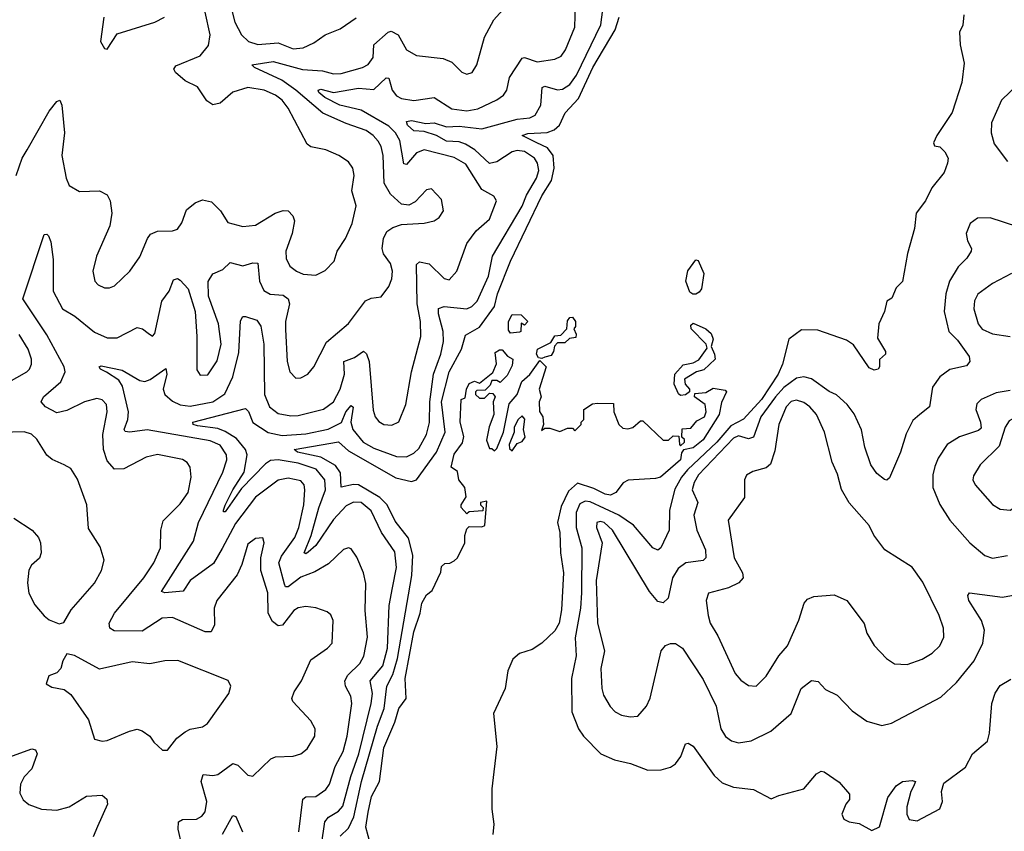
# Model space of a CAD drawing. Extents: x 2143765 to 2212931, y 878955 to 1017455.
# Tile 50 of 256: x 2153008 to 2156922, y 916257 to 919485. Entities that reach past the tile are written whole.
import ezdxf

# ---------------------------------------------------------------- set-up
doc = ezdxf.new("R2010")
doc.units = 0

msp = doc.modelspace()

# ---------------------------------------------------------------- linework, layer by layer
at = {"layer": '0CON20XD'}
for points in [[(2153265.7, 917965), (2153195, 917930.4), (2153155, 917921.1), (2153110.6, 917945), (2153092.9, 917965), (2153101.9, 917985), (2153171.6, 918045), (2153187.9, 918085), (2153184.2, 918105), (2153115, 918231.1), (2153020.4, 918375), (2153105, 918631.2), (2153115, 918632), (2153122, 918625), (2153131.3, 918601.3), (2153140.9, 918530.9), (2153140.4, 918405), (2153178.5, 918335), (2153226.5, 918306.5), (2153305, 918242.4), (2153355, 918220.3), (2153395, 918220.4), (2153475, 918260.5), (2153495.4, 918255.4), (2153517.9, 918237.9), (2153535, 918226.7), (2153545, 918237.5), (2153572.7, 918365), (2153601.8, 918405), (2153619.5, 918450.5), (2153634.4, 918455.6), (2153645, 918449.4), (2153676.9, 918415), (2153704.6, 918325), (2153712.2, 918225), (2153712.3, 918092.3), (2153725, 918070.8), (2153755, 918072.9), (2153792.3, 918127.7), (2153808.9, 918195), (2153798.1, 918275), (2153757.8, 918385), (2153756.7, 918443.3), (2153775, 918473.8), (2153815, 918492.1), (2153845, 918519.1), (2153895, 918505.8), (2153935, 918518.6), (2153955, 918516.7), (2153960.7, 918445), (2153978.2, 918408.2), (2154003.1, 918393.1), (2154055, 918389.4), (2154074.6, 918375), (2154079.7, 918355), (2154064.2, 918285), (2154065, 918252.5), (2154071.1, 918125), (2154081.1, 918085), (2154105, 918060), (2154125, 918060.6), (2154152.5, 918075), (2154176.7, 918105), (2154227.5, 918202.5), (2154315, 918276.7), (2154382.6, 918367.4), (2154405, 918377.5), (2154445, 918382.9), (2154475, 918424), (2154487.1, 918455), (2154489.2, 918485), (2154481.1, 918515), (2154453.5, 918553.5), (2154448.4, 918575), (2154453.4, 918615), (2154467.6, 918642.4), (2154491.3, 918658.7), (2154525, 918670), (2154615, 918675.7), (2154655.5, 918684.5), (2154675, 918698.8), (2154692, 918725), (2154685, 918770), (2154645, 918812), (2154625, 918808.8), (2154579.3, 918760.7), (2154555, 918746.9), (2154525, 918751.1), (2154481.1, 918791.1), (2154456.1, 918835), (2154452.8, 918945), (2154445, 918980.8), (2154432.5, 919002.5), (2154413.3, 919025), (2154384.5, 919045), (2154305, 919071.6), (2154212.8, 919112.8), (2154106, 919205), (2154050.2, 919245), (2153940.6, 919295), (2153930, 919305), (2154015, 919319.2), (2154132.5, 919287.5), (2154211.8, 919281.7), (2154255, 919270.3), (2154285, 919271.6), (2154370.8, 919295), (2154392.8, 919307.2), (2154412.2, 919335), (2154415.9, 919385), (2154472.9, 919435), (2154485, 919439.1), (2154511.8, 919425), (2154545, 919365.6), (2154585, 919343.1), (2154691.4, 919331.4), (2154725, 919315.6), (2154765, 919276.9), (2154785, 919267.8), (2154806.9, 919275), (2154825.4, 919305), (2154855.6, 919415), (2154892.5, 919485), (2154926.6, 919523.4)], [(2154117.8, 916255), (2154133.1, 916385), (2154145, 916394.4), (2154185, 916395.4), (2154225, 916423.1), (2154238.6, 916445), (2154261.4, 916515), (2154293.9, 916575), (2154309, 916635), (2154327.5, 916765), (2154324.7, 916795), (2154303.1, 916835), (2154300, 916855), (2154312.5, 916877.5), (2154359.4, 916925), (2154376.2, 916953.8), (2154390.1, 917029.9), (2154380.8, 917135), (2154383.1, 917243.1), (2154373.8, 917285), (2154347.9, 917347.9), (2154325, 917380), (2154315, 917384.3), (2154295, 917378.1), (2154235, 917321.5), (2154181.5, 917288.5), (2154125, 917267.4), (2154075, 917229.7), (2154065, 917229.5), (2154060.2, 917240.2), (2154038.4, 917325), (2154048.7, 917351.3), (2154101, 917425), (2154117.3, 917465), (2154136.8, 917555), (2154141.4, 917615), (2154139.1, 917635), (2154125, 917651.6), (2154075, 917661.2), (2154035, 917654.1), (2153945, 917586.7), (2153865, 917481.8), (2153812.3, 917382.3), (2153778.3, 917321.7), (2153686, 917254), (2153657.4, 917212.6), (2153585, 917205.5), (2153571.1, 917211.1), (2153698.5, 917411.5), (2153718.4, 917485), (2153814.7, 917685), (2153831.6, 917735), (2153829.5, 917755), (2153805, 917793.5), (2153765, 917809.8), (2153515, 917853.3), (2153445, 917844), (2153427.4, 917847.4), (2153423.5, 917855), (2153437.8, 917895), (2153440.4, 917925), (2153416.9, 918026.9), (2153402, 918052), (2153352.9, 918082.9), (2153328.8, 918095), (2153323.8, 918105), (2153331.4, 918108.6), (2153415, 918091.4), (2153485, 918050.5), (2153505, 918046.2), (2153526.3, 918053.7), (2153588.3, 918098.3), (2153592.5, 918075), (2153578.2, 918015), (2153585.3, 917995), (2153615, 917967.4), (2153645, 917952.8), (2153685, 917948.5), (2153775, 917965.2), (2153822.8, 917997.2), (2153854.8, 918065), (2153878.9, 918161.1), (2153885, 918287.5), (2153895, 918304), (2153905.8, 918304.2), (2153949.9, 918289.9), (2153966.7, 918266.7), (2153978.8, 918195), (2153980.7, 917995), (2154000.9, 917945), (2154035, 917918.8), (2154085, 917909), (2154115, 917911), (2154215, 917936.5), (2154254.5, 917965.5), (2154281.1, 918015), (2154298.5, 918075), (2154296.8, 918125), (2154338.5, 918141.5), (2154375, 918166.7), (2154386.1, 918156.1), (2154397, 918125), (2154412.4, 917932.4), (2154420.8, 917905), (2154435, 917886.5), (2154455.4, 917875.4), (2154487, 917873), (2154514.6, 917885.4), (2154542.5, 917955), (2154565.7, 918084.3), (2154602.9, 918225), (2154601.6, 918285), (2154587.7, 918355), (2154585, 918512), (2154597.4, 918522.6), (2154635, 918514), (2154695, 918455.5), (2154715, 918450), (2154745.3, 918484.7), (2154785.5, 918595), (2154821.8, 918645), (2154875, 918691.9), (2154902.5, 918765), (2154893, 918783), (2154845, 918809.6), (2154781.1, 918911.1), (2154735, 918936.7), (2154615, 918967.5), (2154585, 918955.3), (2154545, 918909.6), (2154535, 918911.9), (2154518.6, 919005), (2154501.2, 919035), (2154475, 919061), (2154364.9, 919124.9), (2154280, 919145), (2154220.8, 919175), (2154196.5, 919195), (2154194.4, 919205), (2154205, 919208.9), (2154255.5, 919195.5), (2154355, 919212.1), (2154415, 919208.1), (2154465, 919253.8), (2154475, 919251.9), (2154488, 919205), (2154505, 919182.8), (2154525, 919171.4), (2154573.9, 919163.9), (2154655, 919175.5), (2154725, 919130.8), (2154785, 919122.1), (2154829.2, 919130.8), (2154904.3, 919165.7), (2154930.5, 919185), (2154943.6, 919205), (2154954.7, 919255.3), (2155005, 919331.9), (2155015, 919334.5), (2155065, 919317.8), (2155135, 919328.2), (2155159.6, 919340.4), (2155177.3, 919365), (2155214.7, 919455), (2155217.7, 919545)], [(2154207.1, 916202.9), (2154220.2, 916295), (2154235, 916313.7), (2154275, 916336.9), (2154292.8, 916357.2), (2154324.3, 916475), (2154356.2, 916565), (2154405.5, 916765), (2154410.2, 916805), (2154400.8, 916855), (2154451, 916915), (2154470.2, 916985), (2154476.5, 917155), (2154489.8, 917225), (2154505.7, 917305.7), (2154498.3, 917368.3), (2154445.5, 917445.5), (2154405, 917531.5), (2154365, 917564.2), (2154335, 917566.7), (2154305, 917552), (2154255, 917497.2), (2154185, 917393.9), (2154155, 917366.8), (2154145, 917360.8), (2154138.9, 917365), (2154167, 917433), (2154196.6, 917543.4), (2154223, 917615), (2154221.1, 917655), (2154186.8, 917696.8), (2154115, 917721.6), (2154035.1, 917735.1), (2154005, 917732.2), (2153985, 917718.5), (2153889.7, 917620.3), (2153825, 917527.1), (2153818.3, 917528.3), (2153818.1, 917535), (2153824.7, 917554.7), (2153854.8, 917615), (2153899.8, 917685), (2153911.5, 917755), (2153905.9, 917775.9), (2153869.3, 917819.3), (2153825, 917847.7), (2153795, 917858.9), (2153715, 917869.2), (2153697.1, 917875), (2153696, 917885), (2153905, 917938.4), (2153916.6, 917926.6), (2153935, 917882.9), (2153995, 917843), (2154051.7, 917831.7), (2154145, 917837.7), (2154234.1, 917855.9), (2154286.7, 917883.3), (2154304.5, 917925), (2154325, 917950.5), (2154333.6, 917943.6), (2154324, 917885), (2154331.9, 917855), (2154372.9, 917805), (2154415, 917780.7), (2154505, 917747.8), (2154545, 917746.7), (2154575, 917760.8), (2154595, 917779.6), (2154624.3, 917835), (2154636.8, 917883.2), (2154637.8, 917965), (2154652.4, 918075), (2154681.7, 918155), (2154693, 918205), (2154691.5, 918245), (2154672.4, 918315), (2154673, 918337), (2154695.7, 918344.3), (2154785, 918335.3), (2154805, 918344), (2154826.6, 918365), (2154871, 918465), (2154887.4, 918545), (2155005, 918743.4), (2155022.8, 918787.2), (2155062.6, 918855), (2155070.8, 918885), (2155065.7, 918915), (2155054.5, 918934.5), (2155015, 918961.2), (2154985, 918964.8), (2154965, 918959.6), (2154905, 918919.2), (2154875, 918913.6), (2154817.6, 918967.6), (2154780.3, 918990.3), (2154755, 918999.3), (2154705, 919002.2), (2154665, 919023.9), (2154615, 919040.2), (2154575, 919042.4), (2154549.3, 919065), (2154545, 919080.8), (2154565, 919083.5), (2154622.1, 919072.1), (2154655, 919075.2), (2154705, 919059), (2154755, 919061.1), (2154845, 919050.5), (2154985, 919089.3), (2155035.2, 919094.8), (2155057.1, 919105), (2155079.5, 919145), (2155084.2, 919215.8), (2155095, 919220.4), (2155145, 919206.7), (2155165, 919208.3), (2155195, 919227.5), (2155221.7, 919265), (2155318.4, 919465), (2155325.6, 919525)], [(2153847.1, 919537.1), (2153862.7, 919475), (2153888.8, 919425), (2153917.8, 919397.8), (2153955, 919385.8), (2154035, 919393.7), (2154095, 919369.7), (2154135, 919373.6), (2154176.7, 919393.3), (2154222.5, 919425), (2154281.3, 919448.7), (2154345, 919493.1)], [(2152994.2, 918865), (2153016.9, 918935), (2153037.1, 918967.1), (2153125, 919121.4), (2153155, 919160), (2153166.7, 919165), (2153175.5, 919145.5), (2153185.9, 919035), (2153175.8, 918945), (2153192.2, 918855), (2153204.3, 918825), (2153245, 918801.4), (2153325, 918804), (2153355, 918788.8), (2153367.1, 918765), (2153374.3, 918715), (2153365.7, 918665.7), (2153312.9, 918545), (2153299.1, 918485), (2153305.8, 918445), (2153320.2, 918430.2), (2153345, 918418.6), (2153365, 918418.1), (2153385, 918426.7), (2153445.3, 918484.7), (2153485, 918542.5), (2153515.5, 918615), (2153528.1, 918631.9), (2153555, 918644.6), (2153615, 918645.6), (2153635, 918652.5), (2153652.9, 918677.1), (2153671.1, 918728.9), (2153705, 918757.1), (2153735, 918768.6), (2153770.6, 918760.6), (2153805.7, 918725), (2153835, 918678), (2153895, 918662.2), (2153945, 918667.3), (2154022.9, 918715), (2154055, 918726.7), (2154075, 918724.6), (2154093.2, 918705), (2154100, 918685), (2154090.5, 918635), (2154066.1, 918565), (2154066.4, 918535), (2154081.9, 918505), (2154107.5, 918485), (2154135, 918473.6), (2154185, 918468.9), (2154221.9, 918488.1), (2154257.8, 918525), (2154269.5, 918565), (2154302.5, 918615), (2154328.8, 918675), (2154345.4, 918745), (2154328.2, 918805), (2154337.1, 918865), (2154332.3, 918895), (2154315, 918920), (2154276, 918945), (2154225, 918967.9), (2154165, 918979.1), (2154150.1, 918990.1), (2154075, 919133.5), (2154051.1, 919165), (2154024.5, 919185), (2153980, 919205), (2153915, 919215.9), (2153855, 919196.2), (2153805, 919153.3), (2153775, 919146.7), (2153752.2, 919162.2), (2153715, 919217.7), (2153665, 919241.8), (2153627.3, 919275), (2153621.1, 919288.9), (2153627.9, 919302.1), (2153725, 919341.6), (2153757.9, 919382.1), (2153765.3, 919425), (2153744.6, 919515)], [(2153342.5, 919495), (2153328.3, 919398.3), (2153345, 919370), (2153355, 919367.5), (2153395, 919428.8), (2153545, 919475.7), (2153583.3, 919495)], [(2154282.3, 916237.7), (2154315, 916270), (2154336.5, 916315), (2154367.1, 916455), (2154430.1, 916675), (2154456.3, 916745), (2154467.8, 916835), (2154490.9, 916880.9), (2154510.2, 916945), (2154566.2, 917275), (2154570.5, 917355), (2154553.4, 917423.4), (2154500.6, 917490.6), (2154468.4, 917555), (2154439.4, 917585), (2154355, 917634.6), (2154335, 917636.6), (2154286.2, 917626.2), (2154282.6, 917682.6), (2154262.5, 917712.5), (2154205, 917744.6), (2154111.9, 917765), (2154098.6, 917775), (2154275, 917806), (2154315, 917770.3), (2154502.8, 917662.8), (2154565, 917648.1), (2154584.5, 917655.5), (2154664.9, 917765.1), (2154699.3, 917845), (2154684.2, 917965), (2154714.6, 918085), (2154764.4, 918175), (2154779.4, 918230.6), (2154835, 918261.6), (2154895.4, 918344.6), (2154907.7, 918395), (2154959.4, 918525), (2155083.1, 918785), (2155121.5, 918845), (2155132.8, 918895), (2155128.5, 918945), (2155105.4, 918975.4), (2155063.8, 918995), (2155005.7, 919025), (2155027.2, 919032.8), (2155105, 919036.8), (2155132.6, 919047.4), (2155153.5, 919065), (2155175.4, 919115), (2155229, 919171), (2155285.9, 919295), (2155375.3, 919444.7), (2155391.1, 919495)], [(2156761.4, 919505), (2156757, 919463), (2156743.8, 919435), (2156746.7, 919385), (2156762.3, 919312.3), (2156753.1, 919235), (2156715, 919116.2), (2156653.8, 919025), (2156640, 918995), (2156643.8, 918983.8), (2156665, 918978.8), (2156685, 918960), (2156698, 918935), (2156696.2, 918915), (2156682.3, 918877.7), (2156633.2, 918816.8), (2156609.1, 918765), (2156571.1, 918715), (2156564.4, 918655), (2156537.5, 918555), (2156516.4, 918443.6), (2156491.2, 918418.8), (2156475, 918377.5), (2156454.1, 918365.9), (2156446, 918325), (2156422.5, 918275), (2156418.3, 918218.3), (2156450, 918165), (2156450, 918155), (2156426, 918134), (2156425.6, 918104.4), (2156420, 918095), (2156405, 918090.8), (2156385, 918100), (2156322, 918192), (2156295, 918210.8), (2156180.6, 918250.6), (2156115, 918251.1), (2156065, 918214.2), (2156040, 918115), (2156023.3, 918075), (2155955.9, 917974.1), (2155885, 917896.1), (2155835, 917869.6), (2155778.8, 917805), (2155663, 917695), (2155638.4, 917665), (2155612.1, 917617.9), (2155591.3, 917535), (2155588.9, 917455), (2155556.7, 917385), (2155545, 917375.7), (2155525, 917384.5), (2155448.1, 917475), (2155389.5, 917515), (2155275, 917566.9), (2155255, 917570.6), (2155235, 917559.7), (2155220.3, 917525), (2155219.7, 917465), (2155241.8, 917385), (2155240.7, 917205), (2155236.6, 917145), (2155216, 917026), (2155219.8, 916955), (2155201.4, 916865), (2155202.8, 916732.8), (2155229.4, 916665), (2155248.6, 916635), (2155318, 916565), (2155372, 916542), (2155436.3, 916526.3), (2155505, 916500), (2155557.9, 916502.1), (2155595, 916512.5), (2155615, 916526), (2155635.8, 916555), (2155653.8, 916605), (2155665, 916608), (2155685, 916596), (2155768.9, 916478.9), (2155799.8, 916449.8), (2155845, 916432.2), (2155925, 916423.3), (2155995, 916386.9), (2156025, 916400), (2156124.6, 916425.4), (2156175, 916486), (2156194.3, 916495.7), (2156205, 916494.2), (2156265, 916452), (2156306.7, 916405), (2156305.9, 916384.1), (2156291.2, 916365), (2156276.2, 916325), (2156283.3, 916305), (2156304.4, 916294.4), (2156345, 916288.8), (2156395, 916260), (2156425.8, 916275), (2156458.3, 916391.7), (2156491.7, 916438.3), (2156517.5, 916455), (2156555, 916459.2), (2156568.8, 916455), (2156561.2, 916435), (2156550, 916415), (2156534.5, 916355), (2156533.6, 916325), (2156543.4, 916303.4), (2156575, 916298.2), (2156665, 916346.6), (2156676.1, 916375), (2156671.7, 916415), (2156681.4, 916448.6), (2156767.7, 916512.3), (2156795.3, 916565), (2156854.7, 916615.3), (2156862.6, 916647.4), (2156871.6, 916765), (2156885, 916806.7), (2156905, 916837.5), (2156948.1, 916861.9)], [(2156978.9, 919231.1), (2156910, 919165), (2156870.4, 919075), (2156869.2, 919035), (2156881.8, 918991.8), (2156935, 918921.5)], [(2156975, 918660.7), (2156865, 918697.4), (2156815, 918695.4), (2156785.6, 918675), (2156770, 918635), (2156775.4, 918605.4), (2156791.4, 918575), (2156790, 918565), (2156772.9, 918537.1), (2156738.1, 918501.9), (2156704.2, 918445.8), (2156689.3, 918395), (2156682.9, 918325), (2156701.8, 918245), (2156735, 918210.4), (2156782.4, 918145), (2156784.1, 918125), (2156771, 918109), (2156705, 918093.5), (2156665.4, 918064.6), (2156636.9, 918023.1), (2156624.6, 917945.4), (2156586, 917915), (2156558.4, 917891.6), (2156531.5, 917838.5), (2156508.5, 917765), (2156465, 917662.5), (2156455, 917653.8), (2156445, 917656.2), (2156415, 917680.8), (2156391.1, 917715), (2156367.7, 917785), (2156354.2, 917854.2), (2156325, 917918), (2156297.1, 917955), (2156255, 917992.5), (2156225, 918006.2), (2156155, 918056.4), (2156125, 918064.7), (2156095, 918060), (2156045, 918022.3), (2156011.9, 917985), (2155954.5, 917905), (2155925, 917824.7), (2155905, 917818), (2155865, 917830.3), (2155845, 917821.2), (2155706.2, 917675), (2155689, 917645), (2155681.1, 917615), (2155704, 917565), (2155687.9, 917515)], [(2155683, 918393), (2155671.7, 918401.7), (2155656, 918445), (2155664.1, 918485.9), (2155695, 918530), (2155705, 918527.5), (2155727.5, 918475), (2155717.5, 918415), (2155708.9, 918401.1), (2155695, 918393.3), (2155683, 918393)], [(2156950.9, 918475), (2156875, 918436.1), (2156815.9, 918394.1), (2156803, 918367), (2156800.4, 918335), (2156818, 918275), (2156833.9, 918253.9), (2156875, 918235.3), (2156945.4, 918224.6)], [(2154958.3, 918238.3), (2154950.5, 918250.5), (2154950.8, 918285), (2154965, 918312.5), (2155001.7, 918311.7), (2155027.5, 918285), (2155015, 918270), (2155001.7, 918278.3), (2155000, 918245), (2154995, 918242.5), (2154958.3, 918238.3)], [(2155083, 918137), (2155070.5, 918140.5), (2155062, 918155), (2155066.2, 918175), (2155118.8, 918201.2), (2155135, 918227.5), (2155159.3, 918230.7), (2155182.5, 918255), (2155185, 918287.5), (2155195, 918300), (2155205, 918302.5), (2155217.5, 918285), (2155217.5, 918265), (2155210, 918255), (2155220, 918235), (2155218.3, 918221.7), (2155193.3, 918216.7), (2155175, 918200), (2155145, 918200), (2155133, 918187), (2155130, 918165), (2155120, 918150), (2155095, 918142.5), (2155083, 918137)], [(2155635, 917990), (2155626.7, 917996.7), (2155608.8, 918035), (2155612, 918075), (2155645, 918112), (2155685, 918120), (2155707.9, 918132.1), (2155740.7, 918179.3), (2155736.2, 918195), (2155676.7, 918255), (2155675, 918270), (2155685, 918277.5), (2155735.7, 918255.7), (2155757, 918237), (2155764, 918215), (2155756.2, 918185), (2155770, 918155), (2155772, 918135), (2155727.1, 918092.9), (2155697.5, 918085), (2155650, 918055), (2155653.3, 918035), (2155670, 918015), (2155670, 918005), (2155655, 917993.3), (2155635, 917990)], [(2152875.2, 917994.8), (2153035.8, 918085), (2153046.9, 918095), (2153054.4, 918115), (2153054.5, 918135), (2153041.2, 918175), (2153005, 918233.3)], [(2154402, 916205), (2154383.2, 916273.2), (2154392.6, 916332.6), (2154406.8, 916395), (2154438.5, 916455), (2154455, 916588.6), (2154498.8, 916691.2), (2154515, 916745.8), (2154544.4, 916785.6), (2154540.3, 916865), (2154575, 917050), (2154599.5, 917125), (2154606, 917165), (2154625, 917197.5), (2154647.5, 917215), (2154681.7, 917288.3), (2154685, 917310), (2154698.3, 917321.7), (2154717, 917323), (2154735, 917332.5), (2154747.5, 917345), (2154777.5, 917405), (2154777, 917433), (2154785, 917460), (2154795, 917470), (2154845, 917467.5), (2154856.7, 917473.3), (2154865, 917570), (2154840, 917565), (2154840, 917555), (2154850, 917545), (2154848.3, 917531.7), (2154795, 917527.5), (2154785, 917520), (2154763.3, 917545), (2154763.3, 917555), (2154783, 917587), (2154777.5, 917625), (2154753.3, 917655), (2154748.3, 917688.3), (2154723.3, 917705), (2154735, 917756.7), (2154767.3, 917802.7), (2154772.6, 917827.4), (2154758.1, 917885), (2154762.5, 917975), (2154778.3, 917981.7), (2154783.3, 918015), (2154795, 918037.5), (2154815, 918047.5), (2154835, 918040), (2154888.3, 918081.7), (2154903, 918117), (2154898.3, 918161.7), (2154915, 918172.5), (2154925, 918172.5), (2154947, 918147), (2154967.5, 918135), (2154965, 918110), (2154945, 918070), (2154918.3, 918041.7), (2154905, 918050), (2154885, 918050), (2154878.3, 918031.7), (2154858.3, 918011.7), (2154825, 918010), (2154820, 918005), (2154820, 917995), (2154835, 917980), (2154855, 917980), (2154875, 918000), (2154888.3, 917998.3), (2154897.5, 917985), (2154890, 917965), (2154892.5, 917915), (2154873.6, 917866.4), (2154863, 917813), (2154875, 917780), (2154885, 917780), (2154895, 917770), (2154905, 917780), (2154931.2, 917845), (2154952.9, 917957.1), (2154985.6, 917994.4), (2155004.2, 918045.8), (2155036.2, 918073.8), (2155075, 918130), (2155100, 918105), (2155072.5, 918015), (2155080, 917985), (2155072.5, 917965), (2155073.6, 917926.4), (2155086.7, 917905), (2155090, 917875), (2155081.7, 917851.7), (2155095, 917860), (2155115, 917860), (2155155, 917847.5), (2155185, 917860), (2155205, 917860), (2155215, 917850), (2155240, 917875), (2155240, 917885), (2155250, 917895), (2155250, 917935), (2155285, 917957.5), (2155305, 917960), (2155368.3, 917958.3), (2155370, 917925), (2155390, 917875), (2155405, 917860), (2155425, 917857.5), (2155445, 917863.3), (2155475, 917890), (2155485, 917890), (2155565, 917812.5), (2155587, 917813), (2155605, 917830), (2155628.3, 917828.3), (2155630, 917795), (2155635, 917790), (2155650, 917805), (2155650, 917815), (2155640, 917825), (2155641.7, 917858.3), (2155675, 917860), (2155700, 917890), (2155730, 917905), (2155736.7, 917925), (2155732.5, 917955), (2155690, 917985), (2155691.7, 917998.3), (2155735, 918002.5), (2155765, 918020), (2155811.7, 918011.7), (2155817.5, 918005), (2155797.1, 917962.9), (2155787.8, 917915), (2155725, 917814.7), (2155685, 917782.2), (2155646, 917774), (2155638, 917762), (2155634.4, 917735), (2155555, 917666.2), (2155535, 917660), (2155426.7, 917653.3), (2155407, 917643), (2155377.5, 917605), (2155355.7, 917594.3), (2155335, 917597.5), (2155290.2, 917620.2), (2155225, 917642.2), (2155189.7, 917610.3), (2155160.7, 917549.3), (2155145.6, 917485), (2155155.4, 917445), (2155157.1, 917365), (2155169.5, 917285), (2155161.8, 917138.2), (2155152.2, 917085), (2155135, 917054), (2155083.3, 917005), (2155045, 916980), (2154995, 916964.4), (2154968.4, 916941.6), (2154948.5, 916895), (2154938.2, 916825), (2154891.6, 916725), (2154904.6, 916595), (2154884.1, 916425.9), (2154884.6, 916345), (2154892.2, 916285), (2154888.1, 916245)], [(2156945, 918009.7), (2156888.8, 918001.2), (2156829.2, 917975), (2156812.7, 917957.3), (2156808.2, 917935), (2156826.9, 917885), (2156829.4, 917860.6), (2156818.5, 917851.5), (2156743.9, 917826.1), (2156694.5, 917795), (2156658.9, 917741.1), (2156645, 917708), (2156637.1, 917675), (2156637.6, 917625), (2156665, 917557.5), (2156705.6, 917495), (2156784.3, 917405), (2156844.7, 917354.7), (2156875, 917342.9), (2156935, 917353.5)], [(2153652.5, 916202.5), (2153637.3, 916265), (2153638.5, 916295), (2153655, 916304.1), (2153710.8, 916305), (2153732.3, 916317.7), (2153745, 916334.3), (2153751.8, 916375), (2153729.3, 916455), (2153737.5, 916482.5), (2153775, 916478.9), (2153795, 916483.4), (2153855, 916527.1), (2153875, 916520), (2153915, 916480), (2153935, 916476), (2154006, 916545), (2154025, 916553.5), (2154095, 916555.7), (2154125, 916565.7), (2154150, 916585), (2154180.6, 916635), (2154182.9, 916665), (2154165, 916696.7), (2154093, 916773), (2154089.4, 916785), (2154098.5, 916811.5), (2154128.5, 916855), (2154165, 916939.2), (2154230.8, 916985), (2154249.4, 917005), (2154254.4, 917095), (2154245, 917118), (2154230.3, 917130.3), (2154185.3, 917145.3), (2154145, 917150.9), (2154115, 917146.2), (2154096.9, 917135), (2154052.9, 917077.1), (2154034.8, 917074.8), (2154012, 917092), (2153994.8, 917124.8), (2153994.7, 917205), (2153965.9, 917295), (2153966.9, 917345), (2153978.9, 917405), (2153974.1, 917424.1), (2153945, 917421.8), (2153915, 917398.9), (2153891.3, 917318.7), (2153872.5, 917277.5), (2153790.9, 917175), (2153781.3, 917145), (2153782.2, 917077.8), (2153769.3, 917050.8), (2153745, 917050.9), (2153615, 917107.2), (2153574.3, 917105), (2153495, 917053.2), (2153383.3, 917055), (2153365.6, 917065), (2153363.9, 917085), (2153384.1, 917125), (2153501.8, 917265), (2153540.8, 917325), (2153567.1, 917385), (2153568.5, 917455), (2153578.6, 917491.4), (2153645, 917559.5), (2153677.5, 917605), (2153689.2, 917665), (2153686, 917706), (2153674, 917724), (2153655, 917736.1), (2153555, 917755.9), (2153510, 917745), (2153421.4, 917698.6), (2153385, 917697.8), (2153355, 917730.6), (2153340.3, 917775), (2153338.4, 917835), (2153355.3, 917925), (2153352.5, 917955), (2153335, 917973.3), (2153315, 917978.8), (2153265.7, 917965)], [(2155935, 916834.4), (2155975.3, 916874.7), (2156025.9, 916955), (2156060.4, 916995), (2156105, 917097.5), (2156126.5, 917165), (2156139.2, 917180.8), (2156165, 917191.5), (2156245, 917197.8), (2156296, 917175), (2156365, 917083.3), (2156375.8, 917045), (2156405, 916996), (2156454, 916945), (2156485, 916922.9), (2156535, 916920), (2156595, 916941.8), (2156635.6, 916965), (2156665.5, 916995), (2156681.2, 917028.8), (2156679.6, 917065), (2156663.2, 917115), (2156598, 917248), (2156555, 917307.1), (2156446.7, 917376.7), (2156403.1, 917435), (2156385, 917474), (2156305, 917563.3), (2156275, 917617.1), (2156258, 917678), (2156237.1, 917725), (2156207.6, 917845), (2156174.5, 917914.5), (2156148.8, 917945), (2156125, 917962.2), (2156095, 917971.9), (2156075, 917966.7), (2156054.4, 917945), (2156025.3, 917875), (2156009.4, 917770.6), (2155992.4, 917717.6), (2155975, 917702.1), (2155922.4, 917687.6), (2155896.9, 917673.1), (2155889.2, 917655), (2155889.4, 917585), (2155824.6, 917495), (2155847.7, 917345), (2155880.9, 917285), (2155883.2, 917265), (2155866.7, 917245), (2155825, 917225.3), (2155746.2, 917203.8), (2155737.1, 917175), (2155744.6, 917115), (2155752.7, 917085), (2155783.2, 917035), (2155852.5, 916885), (2155875, 916857.8), (2155905, 916836.9), (2155935, 916834.4)], [(2156945, 917534.5), (2156985, 917560), (2157051.8, 917635), (2157090, 917705), (2157095.2, 917755), (2157088.8, 917815), (2157094.5, 917925), (2157088.6, 917945), (2157075, 917953.1), (2157045, 917948.5), (2156940.8, 917889.2), (2156925.8, 917865), (2156901.5, 917788.5), (2156825.6, 917715), (2156799.3, 917670.7), (2156796.9, 917655), (2156805.7, 917635), (2156875, 917556.9), (2156905, 917538.1), (2156945, 917534.5)], [(2154965, 917770), (2154985, 917800), (2155005, 917807.5), (2155016.7, 917825), (2155010, 917855), (2155016, 917896), (2155005, 917910), (2154988.8, 917895), (2154973.3, 917865), (2154973.3, 917845), (2154953.8, 917795), (2154955, 917780), (2154965, 917770)], [(2152985, 917502.5), (2153056.7, 917455), (2153082, 917425), (2153090.8, 917405), (2153093.1, 917365), (2153086.1, 917343.9), (2153054.7, 917315.3), (2153044, 917296), (2153038.8, 917245), (2153044.3, 917204.3), (2153067.9, 917157.9), (2153105, 917113.8), (2153125, 917098.8), (2153165, 917082.5), (2153183, 917087), (2153212.1, 917137.9), (2153305, 917244), (2153333.1, 917295), (2153343.1, 917335), (2153328, 917388), (2153281.7, 917461.7), (2153274.6, 917555), (2153237.8, 917657.8), (2153210.5, 917700.5), (2153184.6, 917714.6), (2153136.4, 917736.4), (2153115, 917753.6), (2153076.1, 917816.1), (2153055, 917836.9), (2153025, 917846.1), (2152932.8, 917842.8)], [(2155687.9, 917515), (2155699.3, 917455), (2155733.3, 917376.7), (2155735.3, 917345), (2155725, 917334.7), (2155655.2, 917324.8), (2155625, 917302.7), (2155603.3, 917265), (2155585.3, 917184.7), (2155565, 917165.7), (2155545, 917170.6), (2155511, 917211), (2155364.5, 917455), (2155330.8, 917485), (2155315, 917489.1), (2155301.4, 917485), (2155300, 917465), (2155323.2, 917405), (2155299.2, 917255), (2155305.2, 917085.2), (2155332.5, 916975), (2155318.2, 916905), (2155321.5, 916825), (2155328.9, 916798.9), (2155355, 916752.9), (2155375, 916732.2), (2155399.4, 916719.4), (2155435, 916712.7), (2155465, 916715.6), (2155500, 916755), (2155513.5, 916786.5), (2155557.5, 916975), (2155575, 916995.8), (2155595, 917004.2), (2155615, 917004.3), (2155642.9, 916985), (2155725, 916861.1), (2155776.6, 916755), (2155795.4, 916665), (2155813.7, 916633.7), (2155836.7, 916616.7), (2155865, 916609.6), (2155915, 916617.1), (2155994, 916656), (2156074.4, 916725), (2156114.5, 916825), (2156155, 916857.5), (2156182.4, 916852.4), (2156211.3, 916821.3), (2156257.9, 916797.9), (2156316.6, 916736.6), (2156375, 916695.6), (2156435, 916677.5), (2156473.4, 916686.6), (2156668.9, 916791.1), (2156731.4, 916848.6), (2156802.5, 916935), (2156835.7, 917005), (2156843.4, 917056.6), (2156831.2, 917095), (2156781.1, 917175), (2156777.1, 917195), (2156783.8, 917205), (2156915, 917187.7), (2156965, 917197.9)], [(2153595, 916580), (2153632.7, 916627.3), (2153665, 916652.2), (2153685, 916663.1), (2153735, 916672.2), (2153754.6, 916685.4), (2153839.2, 916805), (2153847.1, 916835), (2153837, 916857), (2153636.9, 916936.9), (2153585, 916935.4), (2153525, 916923.3), (2153455, 916930.8), (2153325, 916901.9), (2153225, 916956.7), (2153195, 916962.5), (2153178.8, 916935), (2153171.2, 916905), (2153155, 916888), (2153123.3, 916875), (2153113.6, 916843.6), (2153135, 916830), (2153185, 916820.8), (2153211.1, 916801.1), (2153280.6, 916700.6), (2153305, 916624), (2153335, 916615.6), (2153355, 916618.1), (2153444.3, 916655.7), (2153475, 916663.3), (2153495, 916656.2), (2153525, 916635.8), (2153541.2, 916611.2), (2153575, 916580), (2153595, 916580)], [(2152965, 916551.6), (2153055.5, 916585.5), (2153070.8, 916580.8), (2153077.1, 916565), (2153055.6, 916505), (2153025, 916473.1), (2153010.8, 916445), (2153008.2, 916408.2), (2153021.9, 916381.9), (2153044.1, 916364.1), (2153095, 916345.5), (2153155, 916340.9), (2153205, 916354.5), (2153272.8, 916397.2), (2153335, 916400.5), (2153354.4, 916385), (2153356.1, 916365), (2153316.7, 916276.7), (2153299.5, 916235)], [(2153813.7, 916246.3), (2153855, 916320), (2153866.5, 916316.5), (2153892.8, 916255)]]:
    msp.add_lwpolyline(points, dxfattribs=at)

doc.saveas('drawing.dxf')
